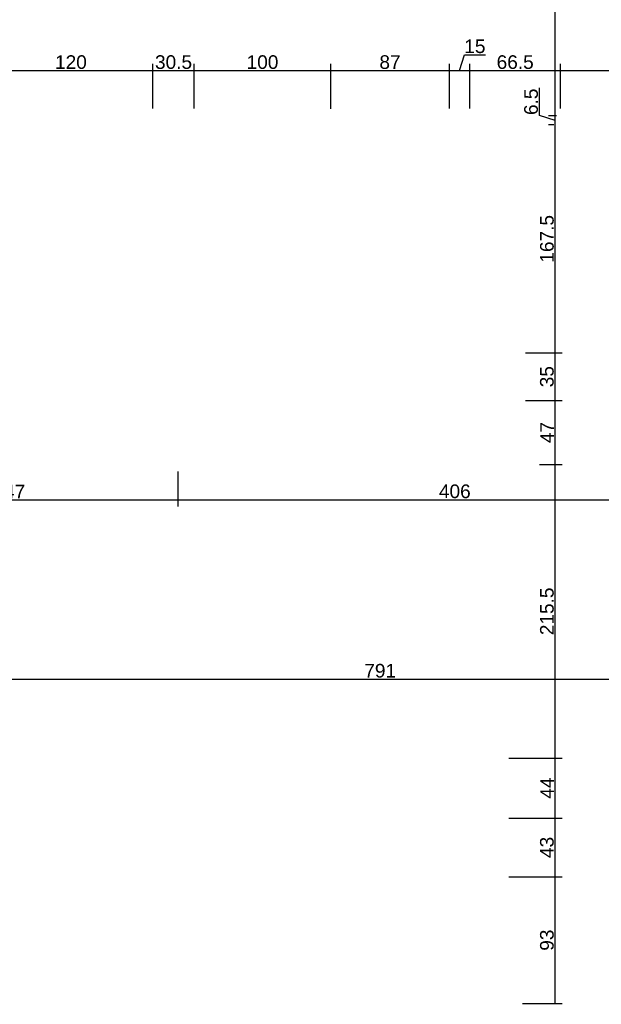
# Model space of a CAD drawing. Header units: millimetres. Extents: x 126553 to 403692, y -95821 to 38049.
# Tile 106 of 256: x 166084 to 166510, y -8445 to -7722. Entities that reach past the tile are written whole.
import ezdxf

# ---------------------------------------------------------------- set-up
doc = ezdxf.new("R2010")
doc.units = ezdxf.units.MM
doc.layers.add('11_wymiary', color=55, linetype='Continuous')
doc.layers.add('11_wymiary @ 50', color=55, linetype='Continuous')
doc.styles.add('11_RJ', font='arial.ttf')
doc.dimstyles.new('11_RJ (cc)', dxfattribs={"dimtxt": 0.2, "dimasz": 0.001, "dimexe": 0.1, "dimexo": 0.1, "dimgap": 0.02, "dimtad": 1, "dimdec": 1, "dimrnd": 0.5, "dimzin": 12, "dimdsep": 46, "dimtxsty": '11_RJ', "dimblk": 'OBLIQUE', "dimcen": 0, "dimdle": 0.01, "dimclrd": 256, "dimclre": 256, "dimclrt": 2, "dimazin": 3, "dimtfac": 1, "dimtdec": 1, "dimtofl": 0, "dimtmove": 0, "dimatfit": 3, "dimldrblk": 'DOT', "dimfxl": 1, "dimtolj": 1, "dimtzin": 13, "dimarcsym": 0})

# ---------------------------------------------------------------- blocks, each defined once
blk = doc.blocks.new('_Oblique')
at = {"color": 0, "linetype": 'ByBlock', "lineweight": -2}
blk.add_line((-0.5, -0.5), (0.5, 0.5), dxfattribs=at)
blk = doc.blocks.new('*D720')
at = {"layer": '11_wymiary', "lineweight": -2, "transparency": 16777216}
for p, q in [((166199.85, -8053.73), (166199.85, -8079.52)), ((165952.63, -8058.73), (165952.63, -8079.52)), ((165952.13, -8074.52), (166200.35, -8074.52))]:
    blk.add_line(p, q, dxfattribs=at)
at = {"layer": 'Defpoints', "color": 0, "transparency": 16777216}
for p in [(165952.63, -8053.73), (166199.85, -8048.73), (166199.85, -8074.52)]:
    blk.add_point(p, dxfattribs=at)
at = {"layer": '11_wymiary', "lineweight": -2, "transparency": 16777216, "xscale": 0.05, "yscale": 0.05, "zscale": 0.05, "rotation": 180}
blk.add_blockref('_Oblique', (165952.63, -8074.52), dxfattribs=at)
at = {"layer": '11_wymiary', "lineweight": -2, "transparency": 16777216, "xscale": 0.05, "yscale": 0.05, "zscale": 0.05}
blk.add_blockref('_Oblique', (166199.85, -8074.52), dxfattribs=at)
at = {"layer": '11_wymiary', "color": 2, "transparency": 16777216, "insert": (166076.24, -8068.5), "char_height": 10, "attachment_point": 5, "style": '11_RJ'}
blk.add_mtext('\\A1;247', dxfattribs=at)
blk = doc.blocks.new('_Dot')
at = {"color": 0, "linetype": 'ByBlock', "lineweight": -2}
blk.add_line((-0.5, 0), (-1, 0), dxfattribs=at)
at = {"color": 0, "linetype": 'ByBlock', "const_width": 0.5}
blk.add_lwpolyline([(-0.25, 0, 1), (0.25, 0, 1)], format="xyb", close=True, dxfattribs=at)
blk = doc.blocks.new('*D721')
at = {"layer": '11_wymiary', "lineweight": -2, "transparency": 16777216}
for p, q in [((166199.85, -8053.73), (166199.85, -8079.52)), ((166605.85, -8053.73), (166605.85, -8079.52)), ((166199.35, -8074.52), (166606.35, -8074.52))]:
    blk.add_line(p, q, dxfattribs=at)
at = {"layer": 'Defpoints', "color": 0, "transparency": 16777216}
for p in [(166199.85, -8048.73), (166605.85, -8048.73), (166605.85, -8074.52)]:
    blk.add_point(p, dxfattribs=at)
at = {"layer": '11_wymiary', "lineweight": -2, "transparency": 16777216, "xscale": 0.05, "yscale": 0.05, "zscale": 0.05, "rotation": 180}
blk.add_blockref('_Oblique', (166199.85, -8074.52), dxfattribs=at)
at = {"layer": '11_wymiary', "lineweight": -2, "transparency": 16777216, "xscale": 0.05, "yscale": 0.05, "zscale": 0.05}
blk.add_blockref('_Oblique', (166605.85, -8074.52), dxfattribs=at)
at = {"layer": '11_wymiary', "color": 2, "transparency": 16777216, "insert": (166402.85, -8068.41), "char_height": 10, "attachment_point": 5, "style": '11_RJ'}
blk.add_mtext('\\A1;406', dxfattribs=at)
blk = doc.blocks.new('*D784')
at = {"layer": '11_wymiary', "lineweight": -2, "transparency": 16777216}
for p, q in [((165952.13, -8206.13), (166744.12, -8206.13)), ((165952.63, -8259.24), (165952.63, -8201.13)), ((166743.62, -8260.41), (166743.62, -8201.13))]:
    blk.add_line(p, q, dxfattribs=at)
at = {"layer": 'Defpoints', "color": 0, "transparency": 16777216}
for p in [(166743.62, -8206.13), (165952.63, -8264.24), (166743.62, -8265.41)]:
    blk.add_point(p, dxfattribs=at)
at = {"layer": '11_wymiary', "lineweight": -2, "transparency": 16777216, "xscale": 0.05, "yscale": 0.05, "zscale": 0.05, "rotation": 180}
blk.add_blockref('_Oblique', (165952.63, -8206.13), dxfattribs=at)
at = {"layer": '11_wymiary', "lineweight": -2, "transparency": 16777216, "xscale": 0.05, "yscale": 0.05, "zscale": 0.05}
blk.add_blockref('_Oblique', (166743.62, -8206.13), dxfattribs=at)
at = {"layer": '11_wymiary', "color": 2, "transparency": 16777216, "insert": (166348.13, -8200.03), "char_height": 10, "attachment_point": 5, "style": '11_RJ'}
blk.add_mtext('\\A1;791', dxfattribs=at)
blk = doc.blocks.new('*D670')
at = {"layer": '11_wymiary', "lineweight": -2, "transparency": 16777216}
for p, q in [((166061.4, -7787.44), (166061.4, -7754.58)), ((166181.4, -7787.44), (166181.4, -7754.58)), ((166060.9, -7759.58), (166181.9, -7759.58))]:
    blk.add_line(p, q, dxfattribs=at)
at = {"layer": 'Defpoints', "color": 0, "transparency": 16777216}
for p in [(166181.4, -7759.58), (166061.4, -7792.44), (166181.4, -7792.44)]:
    blk.add_point(p, dxfattribs=at)
at = {"layer": '11_wymiary', "lineweight": -2, "transparency": 16777216, "xscale": 0.05, "yscale": 0.05, "zscale": 0.05, "rotation": 180}
blk.add_blockref('_Oblique', (166061.4, -7759.58), dxfattribs=at)
at = {"layer": '11_wymiary', "lineweight": -2, "transparency": 16777216, "xscale": 0.05, "yscale": 0.05, "zscale": 0.05}
blk.add_blockref('_Oblique', (166181.4, -7759.58), dxfattribs=at)
at = {"layer": '11_wymiary', "color": 2, "transparency": 16777216, "insert": (166121.4, -7753.48), "char_height": 10, "attachment_point": 5, "style": '11_RJ'}
blk.add_mtext('\\A1;120', dxfattribs=at)
blk = doc.blocks.new('*D671')
at = {"layer": '11_wymiary', "lineweight": -2, "transparency": 16777216}
for p, q in [((166181.4, -7787.44), (166181.4, -7754.58)), ((166211.85, -7787.44), (166211.85, -7754.58)), ((166180.9, -7759.58), (166212.35, -7759.58))]:
    blk.add_line(p, q, dxfattribs=at)
at = {"layer": 'Defpoints', "color": 0, "transparency": 16777216}
for p in [(166211.85, -7759.58), (166181.4, -7792.44), (166211.85, -7792.44)]:
    blk.add_point(p, dxfattribs=at)
at = {"layer": '11_wymiary', "lineweight": -2, "transparency": 16777216, "xscale": 0.05, "yscale": 0.05, "zscale": 0.05, "rotation": 180}
blk.add_blockref('_Oblique', (166181.4, -7759.58), dxfattribs=at)
at = {"layer": '11_wymiary', "lineweight": -2, "transparency": 16777216, "xscale": 0.05, "yscale": 0.05, "zscale": 0.05}
blk.add_blockref('_Oblique', (166211.85, -7759.58), dxfattribs=at)
at = {"layer": '11_wymiary', "color": 2, "transparency": 16777216, "insert": (166196.62, -7753.47), "char_height": 10, "attachment_point": 5, "style": '11_RJ'}
blk.add_mtext('\\A1;30.5', dxfattribs=at)
blk = doc.blocks.new('*D672')
at = {"layer": '11_wymiary', "lineweight": -2, "transparency": 16777216}
for p, q in [((166211.85, -7787.44), (166211.85, -7754.58)), ((166311.85, -7787.71), (166311.85, -7754.58)), ((166211.35, -7759.58), (166312.35, -7759.58))]:
    blk.add_line(p, q, dxfattribs=at)
at = {"layer": 'Defpoints', "color": 0, "transparency": 16777216}
for p in [(166311.85, -7759.58), (166211.85, -7792.44), (166311.85, -7792.71)]:
    blk.add_point(p, dxfattribs=at)
at = {"layer": '11_wymiary', "lineweight": -2, "transparency": 16777216, "xscale": 0.05, "yscale": 0.05, "zscale": 0.05, "rotation": 180}
blk.add_blockref('_Oblique', (166211.85, -7759.58), dxfattribs=at)
at = {"layer": '11_wymiary', "lineweight": -2, "transparency": 16777216, "xscale": 0.05, "yscale": 0.05, "zscale": 0.05}
blk.add_blockref('_Oblique', (166311.85, -7759.58), dxfattribs=at)
at = {"layer": '11_wymiary', "color": 2, "transparency": 16777216, "insert": (166261.85, -7753.48), "char_height": 10, "attachment_point": 5, "style": '11_RJ'}
blk.add_mtext('\\A1;100', dxfattribs=at)
blk = doc.blocks.new('*D673')
at = {"layer": '11_wymiary', "lineweight": -2, "transparency": 16777216}
for p, q in [((166311.85, -7787.71), (166311.85, -7754.58)), ((166398.85, -7787.44), (166398.85, -7754.58)), ((166311.35, -7759.58), (166399.35, -7759.58))]:
    blk.add_line(p, q, dxfattribs=at)
at = {"layer": 'Defpoints', "color": 0, "transparency": 16777216}
for p in [(166398.85, -7759.58), (166311.85, -7792.71), (166398.85, -7792.44)]:
    blk.add_point(p, dxfattribs=at)
at = {"layer": '11_wymiary', "lineweight": -2, "transparency": 16777216, "xscale": 0.05, "yscale": 0.05, "zscale": 0.05, "rotation": 180}
blk.add_blockref('_Oblique', (166311.85, -7759.58), dxfattribs=at)
at = {"layer": '11_wymiary', "lineweight": -2, "transparency": 16777216, "xscale": 0.05, "yscale": 0.05, "zscale": 0.05}
blk.add_blockref('_Oblique', (166398.85, -7759.58), dxfattribs=at)
at = {"layer": '11_wymiary', "color": 2, "transparency": 16777216, "insert": (166355.35, -7753.48), "char_height": 10, "attachment_point": 5, "style": '11_RJ'}
blk.add_mtext('\\A1;87', dxfattribs=at)
blk = doc.blocks.new('*D674')
at = {"layer": '11_wymiary', "lineweight": -2, "transparency": 16777216}
for p, q in [((166406.35, -7759.58), (166409.83, -7747.98)), ((166409.83, -7747.98), (166425.29, -7747.98)), ((166398.85, -7787.44), (166398.85, -7754.58)), ((166413.85, -7787.44), (166413.85, -7754.58)), ((166398.35, -7759.58), (166414.35, -7759.58))]:
    blk.add_line(p, q, dxfattribs=at)
at = {"layer": 'Defpoints', "color": 0, "transparency": 16777216}
for p in [(166413.85, -7759.58), (166398.85, -7792.44), (166413.85, -7792.44)]:
    blk.add_point(p, dxfattribs=at)
at = {"layer": '11_wymiary', "lineweight": -2, "transparency": 16777216, "xscale": 0.05, "yscale": 0.05, "zscale": 0.05, "rotation": 180}
blk.add_blockref('_Oblique', (166398.85, -7759.58), dxfattribs=at)
at = {"layer": '11_wymiary', "lineweight": -2, "transparency": 16777216, "xscale": 0.05, "yscale": 0.05, "zscale": 0.05}
blk.add_blockref('_Oblique', (166413.85, -7759.58), dxfattribs=at)
at = {"layer": '11_wymiary', "color": 2, "transparency": 16777216, "insert": (166417.56, -7741.87), "char_height": 10, "attachment_point": 5, "style": '11_RJ'}
blk.add_mtext('\\A1;15', dxfattribs=at)
blk = doc.blocks.new('*D675')
at = {"layer": '11_wymiary', "lineweight": -2, "transparency": 16777216}
for p, q in [((166413.85, -7787.44), (166413.85, -7754.58)), ((166480.35, -7787.44), (166480.35, -7754.58)), ((166413.35, -7759.58), (166480.85, -7759.58))]:
    blk.add_line(p, q, dxfattribs=at)
at = {"layer": 'Defpoints', "color": 0, "transparency": 16777216}
for p in [(166480.35, -7759.58), (166413.85, -7792.44), (166480.35, -7792.44)]:
    blk.add_point(p, dxfattribs=at)
at = {"layer": '11_wymiary', "lineweight": -2, "transparency": 16777216, "xscale": 0.05, "yscale": 0.05, "zscale": 0.05, "rotation": 180}
blk.add_blockref('_Oblique', (166413.85, -7759.58), dxfattribs=at)
at = {"layer": '11_wymiary', "lineweight": -2, "transparency": 16777216, "xscale": 0.05, "yscale": 0.05, "zscale": 0.05}
blk.add_blockref('_Oblique', (166480.35, -7759.58), dxfattribs=at)
at = {"layer": '11_wymiary', "color": 2, "transparency": 16777216, "insert": (166447.1, -7753.48), "char_height": 10, "attachment_point": 5, "style": '11_RJ'}
blk.add_mtext('\\A1;66.5', dxfattribs=at)
blk = doc.blocks.new('*D676')
at = {"layer": '11_wymiary', "lineweight": -2, "transparency": 16777216}
for p, q in [((166480.35, -7787.44), (166480.35, -7754.58)), ((166580.35, -7787.44), (166580.35, -7754.58)), ((166479.85, -7759.58), (166580.85, -7759.58))]:
    blk.add_line(p, q, dxfattribs=at)
at = {"layer": 'Defpoints', "color": 0, "transparency": 16777216}
for p in [(166580.35, -7759.58), (166480.35, -7792.44), (166580.35, -7792.44)]:
    blk.add_point(p, dxfattribs=at)
at = {"layer": '11_wymiary', "lineweight": -2, "transparency": 16777216, "xscale": 0.05, "yscale": 0.05, "zscale": 0.05, "rotation": 180}
blk.add_blockref('_Oblique', (166480.35, -7759.58), dxfattribs=at)
at = {"layer": '11_wymiary', "lineweight": -2, "transparency": 16777216, "xscale": 0.05, "yscale": 0.05, "zscale": 0.05}
blk.add_blockref('_Oblique', (166580.35, -7759.58), dxfattribs=at)
at = {"layer": '11_wymiary', "color": 2, "transparency": 16777216, "insert": (166530.35, -7753.48), "char_height": 10, "attachment_point": 5, "style": '11_RJ'}
blk.add_mtext('\\A1;100', dxfattribs=at)
blk = doc.blocks.new('*D550')
at = {"layer": '11_wymiary', "lineweight": -2, "transparency": 16777216}
for p, q in [((166442.49, -8351.11), (166481.5, -8351.11)), ((166476.5, -8444.73), (166476.5, -8350.61)), ((166452.49, -8444.23), (166481.5, -8444.23))]:
    blk.add_line(p, q, dxfattribs=at)
at = {"layer": 'Defpoints', "color": 0, "transparency": 16777216}
for p in [(166437.49, -8351.11), (166476.5, -8351.11), (166447.49, -8444.23)]:
    blk.add_point(p, dxfattribs=at)
at = {"layer": '11_wymiary', "lineweight": -2, "transparency": 16777216, "xscale": 0.05, "yscale": 0.05, "zscale": 0.05}
for p, rotation in [((166476.5, -8351.11), 90), ((166476.5, -8444.23), 270)]:
    blk.add_blockref('_Oblique', p, dxfattribs=dict(at, rotation=rotation))
at = {"layer": '11_wymiary', "color": 2, "transparency": 16777216, "insert": (166470.39, -8397.67), "char_height": 10, "attachment_point": 5, "rotation": 90, "style": '11_RJ'}
blk.add_mtext('\\A1;93', dxfattribs=at)
blk = doc.blocks.new('*D551')
at = {"layer": '11_wymiary', "lineweight": -2, "transparency": 16777216}
for p, q in [((166476.5, -8351.61), (166476.5, -8307.61)), ((166442.49, -8308.11), (166481.5, -8308.11)), ((166442.49, -8351.11), (166481.5, -8351.11))]:
    blk.add_line(p, q, dxfattribs=at)
at = {"layer": 'Defpoints', "color": 0, "transparency": 16777216}
for p in [(166437.49, -8308.11), (166476.5, -8308.11), (166437.49, -8351.11)]:
    blk.add_point(p, dxfattribs=at)
at = {"layer": '11_wymiary', "lineweight": -2, "transparency": 16777216, "xscale": 0.05, "yscale": 0.05, "zscale": 0.05}
for p, rotation in [((166476.5, -8308.11), 90), ((166476.5, -8351.11), 270)]:
    blk.add_blockref('_Oblique', p, dxfattribs=dict(at, rotation=rotation))
at = {"layer": '11_wymiary', "color": 2, "transparency": 16777216, "insert": (166470.39, -8329.61), "char_height": 10, "attachment_point": 5, "rotation": 90, "style": '11_RJ'}
blk.add_mtext('\\A1;43', dxfattribs=at)
blk = doc.blocks.new('*D552')
at = {"layer": '11_wymiary', "lineweight": -2, "transparency": 16777216}
for p, q in [((166442.49, -8264.11), (166481.5, -8264.11)), ((166476.5, -8308.61), (166476.5, -8263.61)), ((166442.49, -8308.11), (166481.5, -8308.11))]:
    blk.add_line(p, q, dxfattribs=at)
at = {"layer": 'Defpoints', "color": 0, "transparency": 16777216}
for p in [(166437.49, -8264.11), (166476.5, -8264.11), (166437.49, -8308.11)]:
    blk.add_point(p, dxfattribs=at)
at = {"layer": '11_wymiary', "lineweight": -2, "transparency": 16777216, "xscale": 0.05, "yscale": 0.05, "zscale": 0.05}
for p, rotation in [((166476.5, -8264.11), 90), ((166476.5, -8308.11), 270)]:
    blk.add_blockref('_Oblique', p, dxfattribs=dict(at, rotation=rotation))
at = {"layer": '11_wymiary', "color": 2, "transparency": 16777216, "insert": (166470.5, -8286.11), "char_height": 10, "attachment_point": 5, "rotation": 90, "style": '11_RJ'}
blk.add_mtext('\\A1;44', dxfattribs=at)
blk = doc.blocks.new('*D553')
at = {"layer": '11_wymiary', "lineweight": -2, "transparency": 16777216}
for p, q in [((166464.91, -8048.73), (166481.5, -8048.73)), ((166476.5, -8264.61), (166476.5, -8048.23)), ((166442.49, -8264.11), (166481.5, -8264.11))]:
    blk.add_line(p, q, dxfattribs=at)
at = {"layer": 'Defpoints', "color": 0, "transparency": 16777216}
for p in [(166459.91, -8048.73), (166476.5, -8048.73), (166437.49, -8264.11)]:
    blk.add_point(p, dxfattribs=at)
at = {"layer": '11_wymiary', "lineweight": -2, "transparency": 16777216, "xscale": 0.05, "yscale": 0.05, "zscale": 0.05}
for p, rotation in [((166476.5, -8048.73), 90), ((166476.5, -8264.11), 270)]:
    blk.add_blockref('_Oblique', p, dxfattribs=dict(at, rotation=rotation))
at = {"layer": '11_wymiary', "color": 2, "transparency": 16777216, "insert": (166470.4, -8156.42), "char_height": 10, "attachment_point": 5, "rotation": 90, "style": '11_RJ'}
blk.add_mtext('\\A1;215.5', dxfattribs=at)
blk = doc.blocks.new('*D554')
at = {"layer": '11_wymiary', "lineweight": -2, "transparency": 16777216}
for p, q in [((166454.77, -8001.73), (166481.5, -8001.73)), ((166476.5, -8049.23), (166476.5, -8001.23)), ((166464.91, -8048.73), (166481.5, -8048.73))]:
    blk.add_line(p, q, dxfattribs=at)
at = {"layer": 'Defpoints', "color": 0, "transparency": 16777216}
for p in [(166449.77, -8001.73), (166476.5, -8001.73), (166459.91, -8048.73)]:
    blk.add_point(p, dxfattribs=at)
at = {"layer": '11_wymiary', "lineweight": -2, "transparency": 16777216, "xscale": 0.05, "yscale": 0.05, "zscale": 0.05}
for p, rotation in [((166476.5, -8001.73), 90), ((166476.5, -8048.73), 270)]:
    blk.add_blockref('_Oblique', p, dxfattribs=dict(at, rotation=rotation))
at = {"layer": '11_wymiary', "color": 2, "transparency": 16777216, "insert": (166470.5, -8025.23), "char_height": 10, "attachment_point": 5, "rotation": 90, "style": '11_RJ'}
blk.add_mtext('\\A1;47', dxfattribs=at)
blk = doc.blocks.new('*D555')
at = {"layer": '11_wymiary', "lineweight": -2, "transparency": 16777216}
for p, q in [((166454.77, -7966.73), (166481.5, -7966.73)), ((166476.5, -8002.23), (166476.5, -7966.23)), ((166454.77, -8001.73), (166481.5, -8001.73))]:
    blk.add_line(p, q, dxfattribs=at)
at = {"layer": 'Defpoints', "color": 0, "transparency": 16777216}
for p in [(166449.77, -7966.73), (166476.5, -7966.73), (166449.77, -8001.73)]:
    blk.add_point(p, dxfattribs=at)
at = {"layer": '11_wymiary', "lineweight": -2, "transparency": 16777216, "xscale": 0.05, "yscale": 0.05, "zscale": 0.05}
for p, rotation in [((166476.5, -7966.73), 90), ((166476.5, -8001.73), 270)]:
    blk.add_blockref('_Oblique', p, dxfattribs=dict(at, rotation=rotation))
at = {"layer": '11_wymiary', "color": 2, "transparency": 16777216, "insert": (166470.39, -7984.23), "char_height": 10, "attachment_point": 5, "rotation": 90, "style": '11_RJ'}
blk.add_mtext('\\A1;35', dxfattribs=at)
blk = doc.blocks.new('*D556')
at = {"layer": '11_wymiary', "lineweight": -2, "transparency": 16777216}
for p, q in [((166475.35, -7799.44), (166471.5, -7799.44)), ((166476.5, -7967.23), (166476.5, -7798.94)), ((166454.77, -7966.73), (166481.5, -7966.73))]:
    blk.add_line(p, q, dxfattribs=at)
at = {"layer": 'Defpoints', "color": 0, "transparency": 16777216}
for p in [(166476.5, -7799.44), (166480.35, -7799.44), (166449.77, -7966.73)]:
    blk.add_point(p, dxfattribs=at)
at = {"layer": '11_wymiary', "lineweight": -2, "transparency": 16777216, "xscale": 0.05, "yscale": 0.05, "zscale": 0.05}
for p, rotation in [((166476.5, -7799.44), 90), ((166476.5, -7966.73), 270)]:
    blk.add_blockref('_Oblique', p, dxfattribs=dict(at, rotation=rotation))
at = {"layer": '11_wymiary', "color": 2, "transparency": 16777216, "insert": (166470.4, -7883.09), "char_height": 10, "attachment_point": 5, "rotation": 90, "style": '11_RJ'}
blk.add_mtext('\\A1;167.5', dxfattribs=at)
blk = doc.blocks.new('*D557')
at = {"layer": '11_wymiary', "lineweight": -2, "transparency": 16777216}
for p, q in [((166464.9, -7792.71), (166464.9, -7772.37)), ((166476.5, -7796.19), (166464.9, -7792.71)), ((166477.35, -7792.94), (166471.5, -7792.94)), ((166476.5, -7799.94), (166476.5, -7792.44)), ((166475.35, -7799.44), (166471.5, -7799.44))]:
    blk.add_line(p, q, dxfattribs=at)
at = {"layer": 'Defpoints', "color": 0, "transparency": 16777216}
for p in [(166476.5, -7792.94), (166482.35, -7792.94), (166480.35, -7799.44)]:
    blk.add_point(p, dxfattribs=at)
at = {"layer": '11_wymiary', "lineweight": -2, "transparency": 16777216, "xscale": 0.05, "yscale": 0.05, "zscale": 0.05}
for p, rotation in [((166476.5, -7792.94), 90), ((166476.5, -7799.44), 270)]:
    blk.add_blockref('_Oblique', p, dxfattribs=dict(at, rotation=rotation))
at = {"layer": '11_wymiary', "color": 2, "transparency": 16777216, "insert": (166458.79, -7782.54), "char_height": 10, "attachment_point": 5, "rotation": 90, "style": '11_RJ'}
blk.add_mtext('\\A1;6.5', dxfattribs=at)
blk = doc.blocks.new('*D558')
at = {"layer": '11_wymiary', "lineweight": -2, "transparency": 16777216}
for p, q in [((166426.35, -7416.73), (166481.5, -7416.73)), ((166476.5, -7793.44), (166476.5, -7416.23)), ((166477.35, -7792.94), (166471.5, -7792.94))]:
    blk.add_line(p, q, dxfattribs=at)
at = {"layer": 'Defpoints', "color": 0, "transparency": 16777216}
for p in [(166421.35, -7416.73), (166476.5, -7416.73), (166482.35, -7792.94)]:
    blk.add_point(p, dxfattribs=at)
at = {"layer": '11_wymiary', "lineweight": -2, "transparency": 16777216, "xscale": 0.05, "yscale": 0.05, "zscale": 0.05}
for p, rotation in [((166476.5, -7416.73), 90), ((166476.5, -7792.94), 270)]:
    blk.add_blockref('_Oblique', p, dxfattribs=dict(at, rotation=rotation))
at = {"layer": '11_wymiary', "color": 2, "transparency": 16777216, "insert": (166470.39, -7604.84), "char_height": 10, "attachment_point": 5, "rotation": 90, "style": '11_RJ'}
blk.add_mtext('\\A1;376', dxfattribs=at)

msp = doc.modelspace()

# ---------------------------------------------------------------- dimensions: what is measured, and where the dimension line sits
at = {"layer": '11_wymiary @ 50'}
for base, p1, p2, override, picture, middle in [((166476.50125, -7416.73273), (166482.35215, -7792.94002), (166421.35215, -7416.73273), {"dimscale": 50, "dimtix": 0, "dimtofl": 0, "dimtmove": 1, "dimatfit": 3}, '*D558', (166470.39211, -7604.83638)), ((166476.50125, -7792.94002), (166480.35215, -7799.44002), (166482.35215, -7792.94002), {"dimscale": 50, "dimtix": 0, "dimtofl": 0, "dimtmove": 1, "dimatfit": 3}, '*D557', (166458.78979, -7791.70831)), ((166476.50125, -7799.44002), (166449.76783, -7966.73273), (166480.35215, -7799.44002), {"dimscale": 50, "dimtix": 0, "dimtofl": 0, "dimtmove": 1, "dimatfit": 3}, '*D556', (166470.39552, -7883.08638)), ((166476.50125, -7966.73273), (166449.76783, -8001.73273), (166449.76783, -7966.73273), {"dimscale": 50, "dimtix": 0, "dimtofl": 0, "dimtmove": 1, "dimatfit": 3}, '*D555', (166470.39211, -7984.23273)), ((166476.50125, -8001.73273), (166459.90527, -8048.73273), (166449.76783, -8001.73273), {"dimscale": 50, "dimtix": 0, "dimtofl": 0, "dimtmove": 1, "dimatfit": 3}, '*D554', (166470.50125, -8025.23273)), ((166476.50125, -8048.73273), (166437.48959, -8264.11299), (166459.90527, -8048.73273), {"dimscale": 50, "dimtix": 0, "dimtofl": 0, "dimtmove": 1, "dimatfit": 3}, '*D553', (166470.39552, -8156.42286)), ((166476.50125, -8264.11299), (166437.48959, -8308.11299), (166437.48959, -8264.11299), {"dimscale": 50, "dimtix": 0, "dimtofl": 0, "dimtmove": 1, "dimatfit": 3}, '*D552', (166470.50125, -8286.11299)), ((166476.50125, -8308.11299), (166437.48959, -8351.11299), (166437.48959, -8308.11299), {"dimscale": 50, "dimtix": 0, "dimtofl": 0, "dimtmove": 1, "dimatfit": 3}, '*D551', (166470.39211, -8329.61299)), ((166476.50125, -8351.11299), (166447.48959, -8444.23273), (166437.48959, -8351.11299), {"dimscale": 50, "dimtix": 0, "dimtofl": 0, "dimtmove": 0, "dimatfit": 3}, '*D550', (166470.39211, -8397.67286))]:
    dim = msp.add_linear_dim(base=base, p1=p1, p2=p2, angle=90, dimstyle='11_RJ (cc)', override=override, dxfattribs=at)
    dim.commit()
    dim.dimension.update_dxf_attribs({"geometry": picture, "text_midpoint": middle})
for base, p1, p2, picture, middle in [((166413.85215, -7759.58248), (166398.85215, -7792.44002), (166413.85215, -7792.44002), '*D674', (166410.83387, -7741.87102)), ((166181.39501, -7759.58248), (166061.39501, -7792.44002), (166181.39501, -7792.44002), '*D670', (166121.39501, -7753.47675)), ((166211.85215, -7759.58248), (166181.39501, -7792.44002), (166211.85215, -7792.44002), '*D671', (166196.62358, -7753.47334)), ((166311.85215, -7759.58248), (166211.85215, -7792.44002), (166311.85215, -7792.7068), '*D672', (166261.85215, -7753.47675)), ((166398.85215, -7759.58248), (166311.85215, -7792.7068), (166398.85215, -7792.44002), '*D673', (166355.35215, -7753.47675)), ((166480.35215, -7759.58248), (166413.85215, -7792.44002), (166480.35215, -7792.44002), '*D675', (166447.10215, -7753.47675)), ((166580.35215, -7759.58248), (166480.35215, -7792.44002), (166580.35215, -7792.44002), '*D676', (166530.35215, -7753.47675)), ((166199.85215, -8074.51553), (165952.62898, -8053.73273), (166199.85215, -8048.73273), '*D720', (166076.24057, -8068.49507)), ((166605.85215, -8074.51553), (166199.85215, -8048.73273), (166605.85215, -8048.73273), '*D721', (166402.85215, -8068.4098)), ((166743.62312, -8206.1323), (165952.62898, -8264.24055), (166743.62312, -8265.41015), '*D784', (166348.12605, -8200.02657))]:
    dim = msp.add_linear_dim(base=base, p1=p1, p2=p2, dimstyle='11_RJ (cc)', override={"dimscale": 50, "dimtix": 0, "dimtofl": 0, "dimtmove": 1, "dimatfit": 3}, dxfattribs=at)
    dim.commit()
    dim.dimension.update_dxf_attribs({"geometry": picture, "text_midpoint": middle})

doc.saveas('drawing.dxf')
